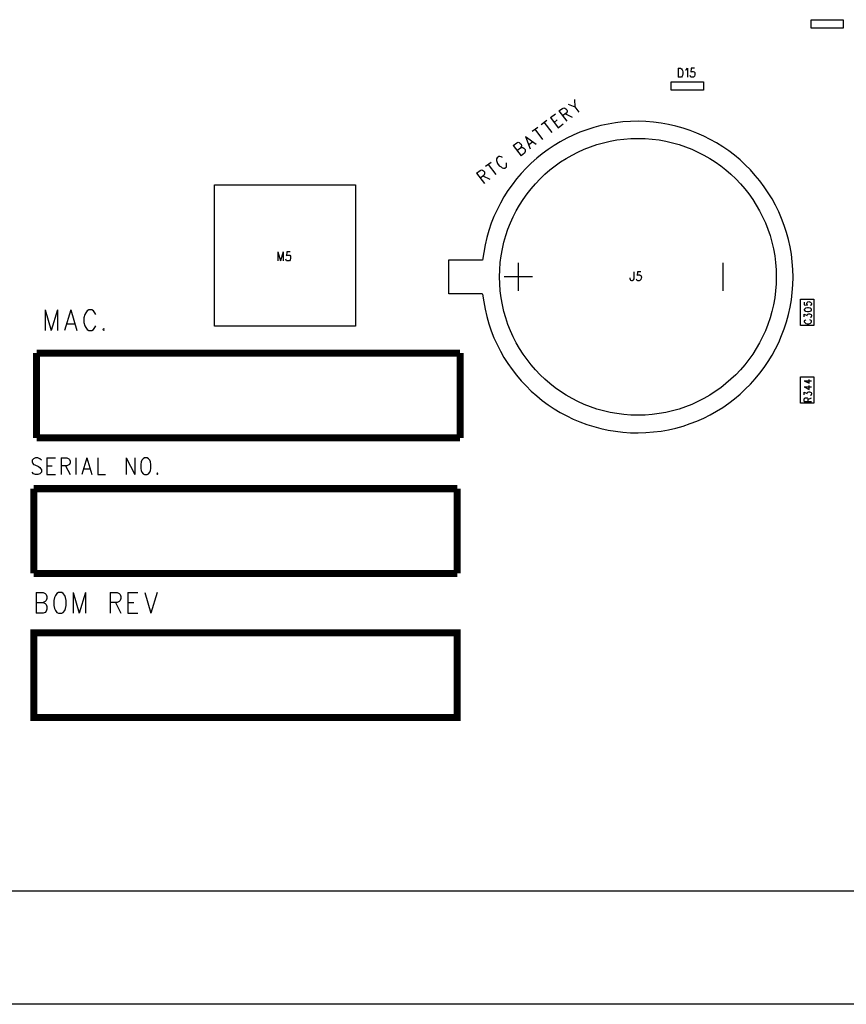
# Model space of a CAD drawing. Extents: x 11.9 to 28.1, y 10.8 to 21.2.
# Tile 18 of 23: x 18.9 to 21.9, y 14.3 to 17.8. Entities that reach past the tile are written whole.
import ezdxf

# ---------------------------------------------------------------- set-up
doc = ezdxf.new("R2010")
doc.units = 0
doc.header["$MEASUREMENT"] = 0
doc.layers.add('LAYNR1', color=2, linetype='Continuous')

msp = doc.modelspace()

# ---------------------------------------------------------------- linework, layer by layer
at = {"layer": 'LAYNR1', "color": 7}
for points in [[(21.735, 17.74), (21.735, 17.77)], [(21.735, 17.77), (21.849, 17.77)], [(21.849, 17.74), (21.735, 17.74)], [(21.849, 17.77), (21.849, 17.74)], [(21.265, 17.598), (21.265, 17.566)], [(21.265, 17.598), (21.273, 17.598), (21.276, 17.596), (21.279, 17.593), (21.28, 17.59), (21.281, 17.586), (21.281, 17.578), (21.28, 17.573), (21.279, 17.57), (21.276, 17.567), (21.273, 17.566), (21.265, 17.566)], [(21.291, 17.592), (21.293, 17.593), (21.297, 17.598), (21.297, 17.566)], [(21.322, 17.598), (21.31, 17.598), (21.309, 17.584), (21.31, 17.586), (21.314, 17.587), (21.317, 17.587), (21.321, 17.586), (21.323, 17.583), (21.324, 17.578), (21.323, 17.575), (21.322, 17.57), (21.319, 17.567), (21.316, 17.566), (21.313, 17.566), (21.309, 17.567), (21.308, 17.569), (21.307, 17.572)], [(21.24, 17.52), (21.24, 17.55)], [(21.24, 17.55), (21.354, 17.55)], [(21.354, 17.55), (21.354, 17.52)], [(21.354, 17.52), (21.24, 17.52)], [(20.875, 17.471), (20.899, 17.462), (20.913, 17.443)], [(20.897, 17.488), (20.899, 17.462)], [(20.812, 17.424), (20.83, 17.437)], [(20.842, 17.447), (20.855, 17.456), (20.86, 17.458), (20.863, 17.457), (20.867, 17.455), (20.87, 17.451), (20.871, 17.447), (20.871, 17.444), (20.868, 17.439), (20.855, 17.43)], [(20.842, 17.447), (20.87, 17.411)], [(20.865, 17.437), (20.889, 17.425)], [(20.779, 17.399), (20.799, 17.414)], [(20.789, 17.407), (20.817, 17.371)], [(20.812, 17.424), (20.839, 17.387)], [(20.825, 17.406), (20.836, 17.415)], [(20.839, 17.387), (20.857, 17.401)], [(20.724, 17.357), (20.74, 17.313)], [(20.724, 17.357), (20.762, 17.33)], [(20.747, 17.375), (20.767, 17.39)], [(20.757, 17.383), (20.784, 17.346)], [(20.68, 17.325), (20.693, 17.334), (20.698, 17.336), (20.701, 17.335), (20.705, 17.332), (20.708, 17.329), (20.709, 17.324), (20.709, 17.322)], [(20.68, 17.325), (20.708, 17.288)], [(20.709, 17.322), (20.706, 17.317)], [(20.735, 17.328), (20.749, 17.338)], [(20.642, 17.282), (20.638, 17.285), (20.633, 17.286), (20.629, 17.286), (20.623, 17.281), (20.621, 17.278), (20.621, 17.272), (20.622, 17.268), (20.625, 17.261), (20.631, 17.253), (20.637, 17.249), (20.641, 17.246), (20.646, 17.245), (20.65, 17.245), (20.656, 17.249), (20.657, 17.253), (20.657, 17.259), (20.656, 17.263)], [(20.693, 17.307), (20.706, 17.317), (20.711, 17.318), (20.714, 17.318), (20.718, 17.315), (20.722, 17.31), (20.723, 17.306), (20.723, 17.303), (20.72, 17.298), (20.708, 17.288)], [(20.582, 17.251), (20.602, 17.266)], [(20.592, 17.258), (20.619, 17.222)], [(20.55, 17.227), (20.563, 17.236), (20.568, 17.238), (20.571, 17.237), (20.575, 17.235), (20.578, 17.231), (20.579, 17.227), (20.579, 17.224), (20.576, 17.219), (20.563, 17.209)], [(20.55, 17.227), (20.578, 17.19)], [(20.573, 17.217), (20.597, 17.205)], [(19.622, 16.685), (19.622, 17.185)], [(19.622, 17.185), (20.122, 17.185)], [(20.122, 17.185), (20.122, 16.685)], [(19.847, 16.948), (19.847, 16.916)], [(19.847, 16.948), (19.856, 16.916)], [(19.865, 16.948), (19.856, 16.916)], [(19.865, 16.948), (19.865, 16.916)], [(19.89, 16.948), (19.879, 16.948), (19.877, 16.934), (19.879, 16.936), (19.882, 16.937), (19.885, 16.937), (19.889, 16.936), (19.891, 16.933), (19.892, 16.928), (19.891, 16.925), (19.89, 16.92), (19.888, 16.917), (19.884, 16.916), (19.881, 16.916), (19.877, 16.917), (19.876, 16.919), (19.875, 16.922)], [(20.452, 16.855), (20.452, 16.92)], [(20.452, 16.92), (20.572, 16.92)], [(20.698, 16.91), (20.698, 16.81)], [(21.423, 16.91), (21.423, 16.81)], [(21.107, 16.878), (21.107, 16.853), (21.105, 16.849), (21.104, 16.847), (21.102, 16.846), (21.1, 16.846), (21.097, 16.847), (21.096, 16.849), (21.095, 16.853), (21.095, 16.856)], [(21.132, 16.878), (21.12, 16.878), (21.119, 16.864), (21.12, 16.866), (21.124, 16.867), (21.127, 16.867), (21.13, 16.866), (21.133, 16.863), (21.134, 16.858), (21.133, 16.855), (21.132, 16.85), (21.129, 16.847), (21.126, 16.846), (21.122, 16.846), (21.119, 16.847), (21.118, 16.849), (21.117, 16.852)], [(20.452, 16.8), (20.452, 16.855)], [(20.748, 16.86), (20.648, 16.86)], [(20.572, 16.8), (20.452, 16.8)], [(21.711, 16.77), (21.711, 16.761), (21.722, 16.76)], [(21.722, 16.76), (21.721, 16.761), (21.72, 16.764), (21.72, 16.766), (21.721, 16.769), (21.724, 16.771), (21.727, 16.772), (21.73, 16.771), (21.733, 16.77)], [(21.733, 16.77), (21.736, 16.768), (21.737, 16.765), (21.737, 16.763), (21.736, 16.76)], [(19.022, 16.743), (19.022, 16.67)], [(19.022, 16.743), (19.044, 16.67)], [(19.066, 16.743), (19.044, 16.67)], [(19.066, 16.743), (19.066, 16.67)], [(19.113, 16.743), (19.091, 16.67)], [(19.113, 16.743), (19.135, 16.67)], [(19.166, 16.733), (19.163, 16.726)], [(19.171, 16.74), (19.166, 16.733)], [(19.177, 16.743), (19.171, 16.74)], [(19.188, 16.743), (19.177, 16.743)], [(19.194, 16.74), (19.188, 16.743)], [(19.199, 16.733), (19.194, 16.74)], [(19.202, 16.726), (19.199, 16.733)], [(21.722, 16.75), (21.716, 16.749), (21.713, 16.747), (21.711, 16.744), (21.711, 16.743)], [(21.711, 16.743), (21.713, 16.74)], [(21.711, 16.718), (21.711, 16.728), (21.721, 16.723), (21.721, 16.725), (21.722, 16.727), (21.724, 16.728), (21.727, 16.729), (21.73, 16.729), (21.733, 16.728), (21.736, 16.726), (21.737, 16.724), (21.737, 16.721), (21.736, 16.718), (21.735, 16.717), (21.732, 16.716)], [(21.713, 16.74), (21.716, 16.738), (21.722, 16.737), (21.726, 16.737), (21.732, 16.738), (21.736, 16.74)], [(21.726, 16.75), (21.722, 16.75)], [(21.736, 16.74), (21.737, 16.743), (21.737, 16.744), (21.736, 16.747), (21.732, 16.749), (21.726, 16.75)], [(21.736, 16.76), (21.735, 16.759), (21.732, 16.758)], [(19.099, 16.694), (19.127, 16.694)], [(19.163, 16.726), (19.16, 16.715)], [(19.16, 16.715), (19.16, 16.698)], [(19.16, 16.698), (19.163, 16.687)], [(21.717, 16.708), (21.715, 16.707), (21.713, 16.705), (21.711, 16.704), (21.711, 16.7)], [(21.711, 16.7), (21.713, 16.698), (21.715, 16.696), (21.717, 16.695), (21.721, 16.694), (21.727, 16.694), (21.731, 16.695), (21.733, 16.696), (21.736, 16.698), (21.737, 16.7)], [(21.737, 16.7), (21.737, 16.704), (21.736, 16.705), (21.733, 16.707), (21.731, 16.708)], [(19.163, 16.687), (19.166, 16.68)], [(19.166, 16.68), (19.171, 16.673)], [(19.171, 16.673), (19.177, 16.67)], [(19.177, 16.67), (19.188, 16.67)], [(19.188, 16.67), (19.194, 16.673)], [(19.194, 16.673), (19.199, 16.68)], [(19.199, 16.68), (19.202, 16.687)], [(19.23, 16.677), (19.227, 16.673)], [(19.227, 16.673), (19.23, 16.67)], [(19.232, 16.673), (19.23, 16.677)], [(19.23, 16.67), (19.232, 16.673)], [(20.122, 16.685), (19.622, 16.685)], [(21.711, 16.492), (21.728, 16.483), (21.728, 16.497)], [(21.711, 16.492), (21.737, 16.492)], [(21.711, 16.47), (21.728, 16.461), (21.728, 16.475)], [(21.711, 16.47), (21.737, 16.47)], [(21.711, 16.442), (21.711, 16.452), (21.721, 16.447), (21.721, 16.449), (21.722, 16.451), (21.724, 16.452), (21.727, 16.453), (21.73, 16.453), (21.733, 16.452), (21.736, 16.45), (21.737, 16.448), (21.737, 16.445)], [(21.711, 16.419), (21.711, 16.428), (21.713, 16.43), (21.714, 16.431), (21.716, 16.432), (21.719, 16.432), (21.721, 16.431), (21.722, 16.43), (21.724, 16.428), (21.724, 16.419)], [(21.711, 16.419), (21.737, 16.419)], [(21.724, 16.426), (21.737, 16.432)], [(21.737, 16.445), (21.736, 16.442), (21.735, 16.441), (21.732, 16.44)], [(18.981, 16.216), (18.977, 16.211), (18.977, 16.205)], [(19.004, 16.216), (18.997, 16.219), (18.988, 16.219), (18.981, 16.216)], [(19.009, 16.211), (19.004, 16.216)], [(19.029, 16.219), (19.029, 16.16)], [(19.029, 16.219), (19.059, 16.219)], [(19.079, 16.219), (19.079, 16.16)], [(19.079, 16.219), (19.099, 16.219), (19.106, 16.216)], [(19.106, 16.216), (19.109, 16.213), (19.111, 16.208), (19.111, 16.202), (19.109, 16.196), (19.106, 16.194)], [(19.131, 16.219), (19.131, 16.16)], [(19.17, 16.219), (19.152, 16.16)], [(19.17, 16.219), (19.188, 16.16)], [(19.209, 16.219), (19.209, 16.16)], [(19.309, 16.219), (19.309, 16.16)], [(19.309, 16.219), (19.34, 16.16)], [(19.34, 16.219), (19.34, 16.16)], [(19.37, 16.216), (19.365, 16.211), (19.363, 16.205)], [(19.374, 16.219), (19.37, 16.216)], [(19.388, 16.216), (19.384, 16.219), (19.374, 16.219)], [(19.395, 16.205), (19.393, 16.211), (19.388, 16.216)], [(18.977, 16.205), (18.979, 16.199), (18.981, 16.196), (18.986, 16.194)], [(18.986, 16.194), (18.999, 16.188), (19.004, 16.185), (19.006, 16.182)], [(19.006, 16.182), (19.009, 16.177), (19.009, 16.168), (19.004, 16.163), (18.997, 16.16)], [(19.029, 16.191), (19.047, 16.191)], [(19.106, 16.194), (19.099, 16.191), (19.079, 16.191)], [(19.095, 16.191), (19.111, 16.16)], [(19.159, 16.18), (19.181, 16.18)], [(19.363, 16.205), (19.361, 16.196), (19.361, 16.182)], [(19.361, 16.182), (19.363, 16.174), (19.365, 16.168), (19.37, 16.163), (19.374, 16.16)], [(19.384, 16.16), (19.388, 16.163), (19.393, 16.168), (19.395, 16.174), (19.397, 16.182)], [(19.397, 16.182), (19.397, 16.196), (19.395, 16.205)], [(18.988, 16.16), (18.981, 16.163), (18.977, 16.168)], [(18.997, 16.16), (18.988, 16.16)], [(19.029, 16.16), (19.059, 16.16)], [(19.209, 16.16), (19.236, 16.16)], [(19.374, 16.16), (19.384, 16.16)], [(19.42, 16.166), (19.418, 16.163), (19.42, 16.16)], [(19.42, 16.16), (19.422, 16.163), (19.42, 16.166)], [(18.991, 15.742), (18.991, 15.669)], [(18.991, 15.742), (19.015, 15.742)], [(19.015, 15.742), (19.023, 15.739)], [(19.023, 15.739), (19.026, 15.735)], [(19.026, 15.735), (19.029, 15.728)], [(19.029, 15.721), (19.026, 15.714)], [(19.029, 15.728), (19.029, 15.721)], [(19.056, 15.725), (19.053, 15.714)], [(19.059, 15.732), (19.056, 15.725)], [(19.064, 15.739), (19.059, 15.732)], [(19.07, 15.742), (19.064, 15.739)], [(19.081, 15.742), (19.07, 15.742)], [(19.086, 15.739), (19.081, 15.742)], [(19.092, 15.732), (19.086, 15.739)], [(19.094, 15.725), (19.092, 15.732)], [(19.097, 15.714), (19.094, 15.725)], [(19.122, 15.742), (19.122, 15.669)], [(19.122, 15.742), (19.143, 15.669)], [(19.165, 15.742), (19.143, 15.669)], [(19.165, 15.742), (19.165, 15.669)], [(19.253, 15.742), (19.253, 15.669)], [(19.253, 15.742), (19.277, 15.742)], [(19.277, 15.742), (19.285, 15.739)], [(19.285, 15.739), (19.288, 15.735)], [(19.288, 15.735), (19.291, 15.728)], [(19.291, 15.721), (19.288, 15.714)], [(19.291, 15.728), (19.291, 15.721)], [(19.315, 15.742), (19.315, 15.669)], [(19.315, 15.742), (19.351, 15.742)], [(19.375, 15.742), (19.397, 15.669)], [(19.419, 15.742), (19.397, 15.669)], [(18.991, 15.707), (19.015, 15.707)], [(19.023, 15.711), (19.015, 15.707)], [(19.015, 15.707), (19.023, 15.704)], [(19.026, 15.714), (19.023, 15.711)], [(19.023, 15.704), (19.026, 15.7)], [(19.026, 15.7), (19.029, 15.693)], [(19.029, 15.683), (19.026, 15.676)], [(19.029, 15.693), (19.029, 15.683)], [(19.053, 15.714), (19.053, 15.697)], [(19.053, 15.697), (19.056, 15.686)], [(19.056, 15.686), (19.059, 15.679)], [(19.092, 15.679), (19.094, 15.686)], [(19.094, 15.686), (19.097, 15.697)], [(19.097, 15.697), (19.097, 15.714)], [(19.277, 15.707), (19.253, 15.707)], [(19.272, 15.707), (19.291, 15.669)], [(19.285, 15.711), (19.277, 15.707)], [(19.288, 15.714), (19.285, 15.711)], [(19.315, 15.707), (19.337, 15.707)], [(19.015, 15.669), (18.991, 15.669)], [(19.023, 15.672), (19.015, 15.669)], [(19.026, 15.676), (19.023, 15.672)], [(19.059, 15.679), (19.064, 15.672)], [(19.064, 15.672), (19.07, 15.669)], [(19.07, 15.669), (19.081, 15.669)], [(19.081, 15.669), (19.086, 15.672)], [(19.086, 15.672), (19.092, 15.679)], [(19.315, 15.669), (19.351, 15.669)], [(24.922, 14.685), (14.572, 14.685)], [(24.922, 14.285), (14.572, 14.285)]]:
    msp.add_lwpolyline(points, dxfattribs=at)
msp.add_lwpolyline([(20.572, 16.799, 18.321571), (20.572, 16.919)], format="xyb", dxfattribs=at)
for points in [[(21.745, 16.781), (21.745, 16.688), (21.698, 16.688), (21.698, 16.781), (21.745, 16.781)], [(21.745, 16.506), (21.745, 16.413), (21.698, 16.413), (21.698, 16.506), (21.745, 16.506)]]:
    msp.add_lwpolyline(points, close=True, dxfattribs=at)
at = {"layer": 'LAYNR1', "color": 7, "const_width": 0.025}
for points in [[(20.492, 16.59), (18.992, 16.59)], [(18.992, 16.59), (18.992, 16.29)], [(20.492, 16.29), (20.492, 16.59)], [(18.992, 16.29), (20.492, 16.29)], [(20.482, 16.11), (18.982, 16.11)], [(18.982, 16.11), (18.982, 15.81)], [(20.482, 15.81), (20.482, 16.11)], [(18.982, 15.81), (20.482, 15.81)]]:
    msp.add_lwpolyline(points, dxfattribs=at)
msp.add_lwpolyline([(18.982, 15.3), (20.482, 15.3), (20.482, 15.6), (18.982, 15.6), (18.982, 15.3)], close=True, dxfattribs=at)
at = {"layer": 'LAYNR1', "color": 7}
msp.add_circle((21.122, 16.86), 0.49, dxfattribs=at)

doc.saveas('drawing.dxf')
